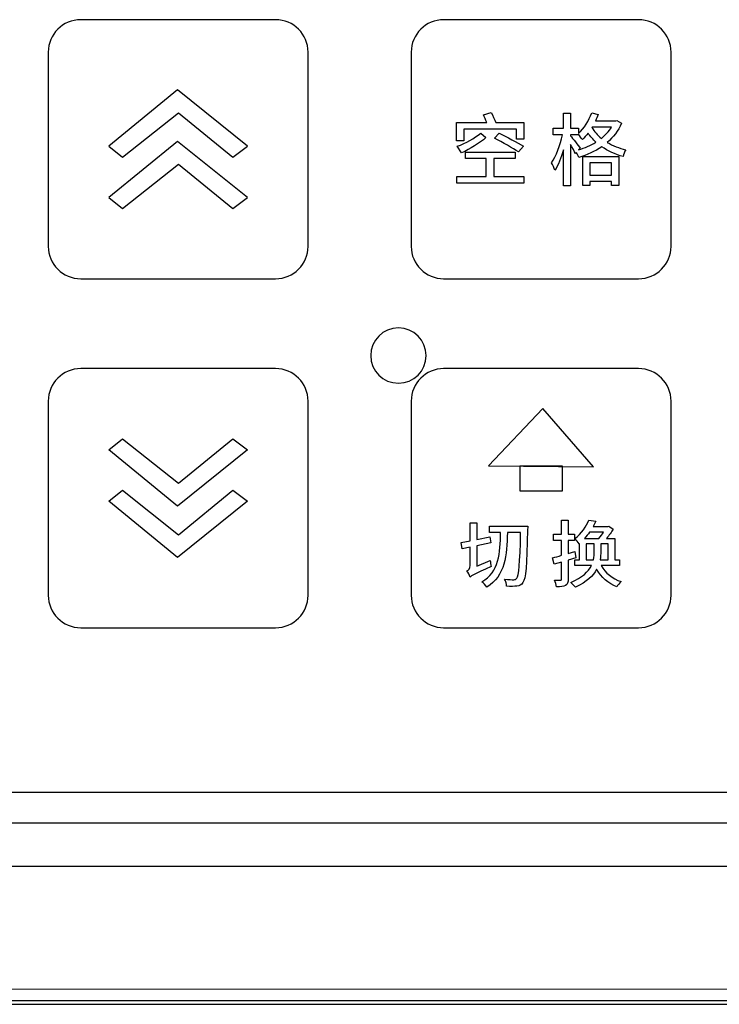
# Model space of a CAD drawing. Header units: millimetres. Extents: x 7143 to 9546, y -1575 to -869.
# Tile 59 of 94: x 7522 to 7563, y -1217 to -1160. Entities that reach past the tile are written whole.
import ezdxf

# ---------------------------------------------------------------- set-up
doc = ezdxf.new("R2010")
doc.units = ezdxf.units.MM
doc.header["$LTSCALE"] = 3

msp = doc.modelspace()

# ---------------------------------------------------------------- linework, layer by layer
at = {"linetype": 'Continuous', "lineweight": 30}
for p, q in [((7451.974, -1204.76), (7589.971, -1204.76)), ((7450.187, -1206.548), (7591.759, -1206.548)), ((7408.466, -1209.048), (7595.473, -1209.048)), ((7207.473, -1217.048), (7603.473, -1217.048))]:
    msp.add_line(p, q, dxfattribs=at)
at = {"linetype": 'Continuous', "lineweight": 30, "flags": 128}
msp.add_lwpolyline([(7208.346, -1216.159), (7208.346, -1216.159), (7210.346, -1216.159), (7218.346, -1216.159), (7250.346, -1216.16), (7378.346, -1216.164), (7602.6, -1216.159), (7602.6, -1216.159)], dxfattribs=at)
at = {"linetype": 'Continuous', "lineweight": 30}
for points, knots in [([(7525.834, -1160.047), (7525.834, -1160.047), (7537.112, -1160.047), (7537.112, -1160.047), (7537.112, -1160.047), (7538.146, -1160.047), (7538.992, -1160.891), (7538.992, -1161.923), (7538.992, -1161.923), (7538.992, -1161.923), (7538.992, -1173.172), (7538.992, -1173.172), (7538.992, -1173.172), (7538.992, -1174.204), (7538.146, -1175.047), (7537.112, -1175.047), (7537.112, -1175.047), (7537.112, -1175.047), (7525.834, -1175.047), (7525.834, -1175.047), (7525.834, -1175.047), (7524.799, -1175.047), (7523.954, -1174.204), (7523.954, -1173.172), (7523.954, -1173.172), (7523.954, -1173.172), (7523.954, -1161.923), (7523.954, -1161.923), (7523.954, -1161.923), (7523.954, -1160.891), (7524.799, -1160.047), (7525.834, -1160.047)], [0, 0, 0, 0, 0.111111, 0.111111, 0.111111, 0.111111, 0.222222, 0.222222, 0.222222, 0.222222, 0.333333, 0.333333, 0.333333, 0.333333, 0.444444, 0.444444, 0.444444, 0.444444, 0.555556, 0.555556, 0.555556, 0.555556, 0.666667, 0.666667, 0.666667, 0.666667, 0.777778, 0.777778, 0.777778, 0.777778, 1, 1, 1, 1]), ([(7546.834, -1160.047), (7546.834, -1160.047), (7558.112, -1160.047), (7558.112, -1160.047), (7558.112, -1160.047), (7559.146, -1160.047), (7559.992, -1160.891), (7559.992, -1161.923), (7559.992, -1161.923), (7559.992, -1161.923), (7559.992, -1173.172), (7559.992, -1173.172), (7559.992, -1173.172), (7559.992, -1174.204), (7559.146, -1175.047), (7558.112, -1175.047), (7558.112, -1175.047), (7558.112, -1175.047), (7546.834, -1175.047), (7546.834, -1175.047), (7546.834, -1175.047), (7545.8, -1175.047), (7544.954, -1174.204), (7544.954, -1173.172), (7544.954, -1173.172), (7544.954, -1173.172), (7544.954, -1161.923), (7544.954, -1161.923), (7544.954, -1161.923), (7544.954, -1160.891), (7545.8, -1160.047), (7546.834, -1160.047)], [0, 0, 0, 0, 0.111111, 0.111111, 0.111111, 0.111111, 0.222222, 0.222222, 0.222222, 0.222222, 0.333333, 0.333333, 0.333333, 0.333333, 0.444444, 0.444444, 0.444444, 0.444444, 0.555556, 0.555556, 0.555556, 0.555556, 0.666667, 0.666667, 0.666667, 0.666667, 0.777778, 0.777778, 0.777778, 0.777778, 1, 1, 1, 1]), ([(7527.462, -1167.365), (7527.462, -1167.365), (7531.437, -1164.108), (7531.437, -1164.108), (7531.437, -1164.108), (7531.437, -1164.108), (7535.483, -1167.365), (7535.483, -1167.365), (7535.483, -1167.365), (7535.483, -1167.365), (7534.631, -1168.002), (7534.631, -1168.002), (7534.631, -1168.002), (7534.631, -1168.002), (7531.485, -1165.434), (7531.485, -1165.434), (7531.485, -1165.434), (7531.485, -1165.434), (7528.243, -1168.002), (7528.243, -1168.002), (7528.243, -1168.002), (7528.243, -1168.002), (7527.462, -1167.365), (7527.462, -1167.365)], [0, 0, 0, 0, 0.142857, 0.142857, 0.142857, 0.142857, 0.285714, 0.285714, 0.285714, 0.285714, 0.428571, 0.428571, 0.428571, 0.428571, 0.571429, 0.571429, 0.571429, 0.571429, 0.714286, 0.714286, 0.714286, 0.714286, 1, 1, 1, 1]), ([(7549.848, -1165.995), (7549.783, -1165.825), (7549.673, -1165.596), (7549.586, -1165.426), (7549.586, -1165.426), (7549.586, -1165.426), (7549.137, -1165.55), (7549.137, -1165.55), (7549.137, -1165.55), (7549.196, -1165.683), (7549.27, -1165.848), (7549.329, -1165.995), (7549.329, -1165.995), (7549.329, -1165.995), (7547.573, -1165.995), (7547.573, -1165.995), (7547.573, -1165.995), (7547.573, -1165.995), (7547.573, -1167.054), (7547.573, -1167.054), (7547.573, -1167.054), (7547.573, -1167.054), (7547.995, -1167.054), (7547.995, -1167.054), (7547.995, -1167.054), (7547.995, -1167.054), (7547.995, -1166.385), (7547.995, -1166.385), (7547.995, -1166.385), (7547.995, -1166.385), (7551.04, -1166.385), (7551.04, -1166.385), (7551.04, -1166.385), (7551.04, -1166.385), (7551.04, -1166.958), (7551.04, -1166.958), (7551.04, -1166.958), (7551.04, -1166.958), (7551.48, -1166.958), (7551.48, -1166.958), (7551.48, -1166.958), (7551.48, -1166.958), (7551.48, -1165.995), (7551.48, -1165.995), (7551.48, -1165.995), (7551.48, -1165.995), (7549.848, -1165.995), (7549.848, -1165.995)], [0, 0, 0, 0, 0.076923, 0.076923, 0.076923, 0.076923, 0.153846, 0.153846, 0.153846, 0.153846, 0.230769, 0.230769, 0.230769, 0.230769, 0.307692, 0.307692, 0.307692, 0.307692, 0.384615, 0.384615, 0.384615, 0.384615, 0.461538, 0.461538, 0.461538, 0.461538, 0.538462, 0.538462, 0.538462, 0.538462, 0.615385, 0.615385, 0.615385, 0.615385, 0.692308, 0.692308, 0.692308, 0.692308, 0.769231, 0.769231, 0.769231, 0.769231, 0.846154, 0.846154, 0.846154, 0.846154, 1, 1, 1, 1]), ([(7556.859, -1165.88), (7556.859, -1165.88), (7556.79, -1165.899), (7556.79, -1165.899), (7556.79, -1165.899), (7556.79, -1165.899), (7555.621, -1165.899), (7555.621, -1165.899), (7555.621, -1165.899), (7555.68, -1165.784), (7555.731, -1165.66), (7555.777, -1165.541), (7555.777, -1165.541), (7555.777, -1165.541), (7555.401, -1165.435), (7555.401, -1165.435), (7555.401, -1165.435), (7555.236, -1165.899), (7554.956, -1166.334), (7554.635, -1166.628), (7554.635, -1166.628), (7554.635, -1166.628), (7554.635, -1166.325), (7554.635, -1166.325), (7554.635, -1166.325), (7554.635, -1166.325), (7554.172, -1166.325), (7554.172, -1166.325), (7554.172, -1166.325), (7554.172, -1166.325), (7554.172, -1165.463), (7554.172, -1165.463), (7554.172, -1165.463), (7554.172, -1165.463), (7553.768, -1165.463), (7553.768, -1165.463), (7553.768, -1165.463), (7553.768, -1165.463), (7553.768, -1166.325), (7553.768, -1166.325), (7553.768, -1166.325), (7553.768, -1166.325), (7553.167, -1166.325), (7553.167, -1166.325), (7553.167, -1166.325), (7553.167, -1166.325), (7553.167, -1166.72), (7553.167, -1166.72), (7553.167, -1166.72), (7553.167, -1166.72), (7553.708, -1166.72), (7553.708, -1166.72), (7553.708, -1166.72), (7553.589, -1167.297), (7553.332, -1167.976), (7553.066, -1168.338), (7553.066, -1168.338), (7553.14, -1168.449), (7553.231, -1168.641), (7553.273, -1168.765), (7553.273, -1168.765), (7553.456, -1168.485), (7553.635, -1168.05), (7553.768, -1167.586), (7553.768, -1167.586), (7553.768, -1167.586), (7553.768, -1169.668), (7553.768, -1169.668), (7553.768, -1169.668), (7553.768, -1169.668), (7554.172, -1169.668), (7554.172, -1169.668), (7554.172, -1169.668), (7554.172, -1169.668), (7554.172, -1167.27), (7554.172, -1167.27), (7554.172, -1167.27), (7554.286, -1167.463), (7554.405, -1167.678), (7554.465, -1167.802), (7554.465, -1167.802), (7554.465, -1167.802), (7554.511, -1167.747), (7554.511, -1167.747), (7554.511, -1167.747), (7554.566, -1167.834), (7554.63, -1167.944), (7554.658, -1168.022), (7554.658, -1168.022), (7555.126, -1167.88), (7555.58, -1167.673), (7555.983, -1167.403), (7555.983, -1167.403), (7556.341, -1167.651), (7556.763, -1167.843), (7557.221, -1167.972), (7557.221, -1167.972), (7557.249, -1167.857), (7557.308, -1167.678), (7557.373, -1167.577), (7557.373, -1167.577), (7556.978, -1167.485), (7556.616, -1167.343), (7556.3, -1167.155), (7556.3, -1167.155), (7556.648, -1166.853), (7556.937, -1166.481), (7557.13, -1166.041), (7557.13, -1166.041), (7557.13, -1166.041), (7556.859, -1165.88), (7556.859, -1165.88)], [0, 0, 0, 0, 0.034483, 0.034483, 0.034483, 0.034483, 0.068966, 0.068966, 0.068966, 0.068966, 0.103448, 0.103448, 0.103448, 0.103448, 0.137931, 0.137931, 0.137931, 0.137931, 0.172414, 0.172414, 0.172414, 0.172414, 0.206897, 0.206897, 0.206897, 0.206897, 0.241379, 0.241379, 0.241379, 0.241379, 0.275862, 0.275862, 0.275862, 0.275862, 0.310345, 0.310345, 0.310345, 0.310345, 0.344828, 0.344828, 0.344828, 0.344828, 0.37931, 0.37931, 0.37931, 0.37931, 0.413793, 0.413793, 0.413793, 0.413793, 0.448276, 0.448276, 0.448276, 0.448276, 0.482759, 0.482759, 0.482759, 0.482759, 0.517241, 0.517241, 0.517241, 0.517241, 0.551724, 0.551724, 0.551724, 0.551724, 0.586207, 0.586207, 0.586207, 0.586207, 0.62069, 0.62069, 0.62069, 0.62069, 0.655172, 0.655172, 0.655172, 0.655172, 0.689655, 0.689655, 0.689655, 0.689655, 0.724138, 0.724138, 0.724138, 0.724138, 0.758621, 0.758621, 0.758621, 0.758621, 0.793103, 0.793103, 0.793103, 0.793103, 0.827586, 0.827586, 0.827586, 0.827586, 0.862069, 0.862069, 0.862069, 0.862069, 0.896552, 0.896552, 0.896552, 0.896552, 0.931034, 0.931034, 0.931034, 0.931034, 1, 1, 1, 1]), ([(7548.981, -1166.614), (7548.614, -1166.912), (7548.128, -1167.197), (7547.614, -1167.375), (7547.614, -1167.375), (7547.614, -1167.375), (7547.857, -1167.756), (7547.857, -1167.756), (7547.857, -1167.756), (7548.371, -1167.536), (7548.903, -1167.201), (7549.279, -1166.876), (7549.279, -1166.876), (7549.279, -1166.876), (7548.981, -1166.614), (7548.981, -1166.614)], [0, 0, 0, 0, 0.2, 0.2, 0.2, 0.2, 0.4, 0.4, 0.4, 0.4, 0.6, 0.6, 0.6, 0.6, 1, 1, 1, 1]), ([(7551.448, -1167.366), (7551.118, -1167.16), (7550.476, -1166.83), (7550.036, -1166.619), (7550.036, -1166.619), (7550.036, -1166.619), (7549.77, -1166.912), (7549.77, -1166.912), (7549.77, -1166.912), (7550.224, -1167.142), (7550.857, -1167.495), (7551.159, -1167.706), (7551.159, -1167.706), (7551.159, -1167.706), (7551.448, -1167.366), (7551.448, -1167.366)], [0, 0, 0, 0, 0.2, 0.2, 0.2, 0.2, 0.4, 0.4, 0.4, 0.4, 0.6, 0.6, 0.6, 0.6, 1, 1, 1, 1]), ([(7554.731, -1167.476), (7554.644, -1167.362), (7554.286, -1166.889), (7554.172, -1166.775), (7554.172, -1166.775), (7554.172, -1166.775), (7554.172, -1166.72), (7554.172, -1166.72), (7554.172, -1166.72), (7554.172, -1166.72), (7554.635, -1166.72), (7554.635, -1166.72), (7554.635, -1166.72), (7554.635, -1166.72), (7554.635, -1166.678), (7554.635, -1166.678), (7554.635, -1166.678), (7554.713, -1166.765), (7554.818, -1166.917), (7554.86, -1166.99), (7554.86, -1166.99), (7554.974, -1166.88), (7555.084, -1166.756), (7555.19, -1166.619), (7555.19, -1166.619), (7555.314, -1166.807), (7555.469, -1166.981), (7555.644, -1167.137), (7555.644, -1167.137), (7555.341, -1167.325), (7554.997, -1167.472), (7554.639, -1167.586), (7554.639, -1167.586), (7554.639, -1167.586), (7554.731, -1167.476), (7554.731, -1167.476)], [0, 0, 0, 0, 0.1, 0.1, 0.1, 0.1, 0.2, 0.2, 0.2, 0.2, 0.3, 0.3, 0.3, 0.3, 0.4, 0.4, 0.4, 0.4, 0.5, 0.5, 0.5, 0.5, 0.6, 0.6, 0.6, 0.6, 0.7, 0.7, 0.7, 0.7, 0.8, 0.8, 0.8, 0.8, 1, 1, 1, 1]), ([(7556.543, -1166.275), (7556.391, -1166.518), (7556.194, -1166.733), (7555.96, -1166.917), (7555.96, -1166.917), (7555.735, -1166.733), (7555.547, -1166.522), (7555.41, -1166.284), (7555.41, -1166.284), (7555.41, -1166.284), (7555.419, -1166.275), (7555.419, -1166.275), (7555.419, -1166.275), (7555.419, -1166.275), (7556.543, -1166.275), (7556.543, -1166.275)], [0, 0, 0, 0, 0.2, 0.2, 0.2, 0.2, 0.4, 0.4, 0.4, 0.4, 0.6, 0.6, 0.6, 0.6, 1, 1, 1, 1]), ([(7527.462, -1170.35), (7527.462, -1170.35), (7531.437, -1167.093), (7531.437, -1167.093), (7531.437, -1167.093), (7531.437, -1167.093), (7535.483, -1170.35), (7535.483, -1170.35), (7535.483, -1170.35), (7535.483, -1170.35), (7534.631, -1170.987), (7534.631, -1170.987), (7534.631, -1170.987), (7534.631, -1170.987), (7531.485, -1168.419), (7531.485, -1168.419), (7531.485, -1168.419), (7531.485, -1168.419), (7528.243, -1170.987), (7528.243, -1170.987), (7528.243, -1170.987), (7528.243, -1170.987), (7527.462, -1170.35), (7527.462, -1170.35)], [0, 0, 0, 0, 0.142857, 0.142857, 0.142857, 0.142857, 0.285714, 0.285714, 0.285714, 0.285714, 0.428571, 0.428571, 0.428571, 0.428571, 0.571429, 0.571429, 0.571429, 0.571429, 0.714286, 0.714286, 0.714286, 0.714286, 1, 1, 1, 1]), ([(7549.738, -1168.091), (7549.738, -1168.091), (7550.976, -1168.091), (7550.976, -1168.091), (7550.976, -1168.091), (7550.976, -1168.091), (7550.976, -1167.71), (7550.976, -1167.71), (7550.976, -1167.71), (7550.976, -1167.71), (7548.1, -1167.71), (7548.1, -1167.71), (7548.1, -1167.71), (7548.1, -1167.71), (7548.1, -1168.091), (7548.1, -1168.091), (7548.1, -1168.091), (7548.1, -1168.091), (7549.284, -1168.091), (7549.284, -1168.091), (7549.284, -1168.091), (7549.284, -1168.091), (7549.284, -1169.127), (7549.284, -1169.127), (7549.284, -1169.127), (7549.284, -1169.127), (7547.591, -1169.127), (7547.591, -1169.127), (7547.591, -1169.127), (7547.591, -1169.127), (7547.591, -1169.513), (7547.591, -1169.513), (7547.591, -1169.513), (7547.591, -1169.513), (7551.471, -1169.513), (7551.471, -1169.513), (7551.471, -1169.513), (7551.471, -1169.513), (7551.471, -1169.127), (7551.471, -1169.127), (7551.471, -1169.127), (7551.471, -1169.127), (7549.738, -1169.127), (7549.738, -1169.127), (7549.738, -1169.127), (7549.738, -1169.127), (7549.738, -1168.091), (7549.738, -1168.091)], [0, 0, 0, 0, 0.076923, 0.076923, 0.076923, 0.076923, 0.153846, 0.153846, 0.153846, 0.153846, 0.230769, 0.230769, 0.230769, 0.230769, 0.307692, 0.307692, 0.307692, 0.307692, 0.384615, 0.384615, 0.384615, 0.384615, 0.461538, 0.461538, 0.461538, 0.461538, 0.538462, 0.538462, 0.538462, 0.538462, 0.615385, 0.615385, 0.615385, 0.615385, 0.692308, 0.692308, 0.692308, 0.692308, 0.769231, 0.769231, 0.769231, 0.769231, 0.846154, 0.846154, 0.846154, 0.846154, 1, 1, 1, 1]), ([(7554.892, -1169.655), (7554.892, -1169.655), (7555.295, -1169.655), (7555.295, -1169.655), (7555.295, -1169.655), (7555.295, -1169.655), (7555.295, -1169.416), (7555.295, -1169.416), (7555.295, -1169.416), (7555.295, -1169.416), (7556.543, -1169.416), (7556.543, -1169.416), (7556.543, -1169.416), (7556.543, -1169.416), (7556.543, -1169.646), (7556.543, -1169.646), (7556.543, -1169.646), (7556.543, -1169.646), (7556.965, -1169.646), (7556.965, -1169.646), (7556.965, -1169.646), (7556.965, -1169.646), (7556.965, -1167.962), (7556.965, -1167.962), (7556.965, -1167.962), (7556.965, -1167.962), (7554.892, -1167.962), (7554.892, -1167.962), (7554.892, -1167.962), (7554.892, -1167.962), (7554.892, -1169.655), (7554.892, -1169.655)], [0, 0, 0, 0, 0.111111, 0.111111, 0.111111, 0.111111, 0.222222, 0.222222, 0.222222, 0.222222, 0.333333, 0.333333, 0.333333, 0.333333, 0.444444, 0.444444, 0.444444, 0.444444, 0.555556, 0.555556, 0.555556, 0.555556, 0.666667, 0.666667, 0.666667, 0.666667, 0.777778, 0.777778, 0.777778, 0.777778, 1, 1, 1, 1]), ([(7556.543, -1168.338), (7556.543, -1168.338), (7556.543, -1169.04), (7556.543, -1169.04), (7556.543, -1169.04), (7556.543, -1169.04), (7555.295, -1169.04), (7555.295, -1169.04), (7555.295, -1169.04), (7555.295, -1169.04), (7555.295, -1168.338), (7555.295, -1168.338), (7555.295, -1168.338), (7555.295, -1168.338), (7556.543, -1168.338), (7556.543, -1168.338)], [0, 0, 0, 0, 0.2, 0.2, 0.2, 0.2, 0.4, 0.4, 0.4, 0.4, 0.6, 0.6, 0.6, 0.6, 1, 1, 1, 1]), ([(7544.218, -1177.892), (7545.104, -1177.892), (7545.822, -1178.609), (7545.822, -1179.492), (7545.822, -1179.492), (7545.822, -1180.376), (7545.104, -1181.092), (7544.218, -1181.092), (7544.218, -1181.092), (7543.332, -1181.092), (7542.614, -1180.376), (7542.614, -1179.492), (7542.614, -1179.492), (7542.614, -1178.609), (7543.332, -1177.892), (7544.218, -1177.892)], [0, 0, 0, 0, 0.2, 0.2, 0.2, 0.2, 0.4, 0.4, 0.4, 0.4, 0.6, 0.6, 0.6, 0.6, 1, 1, 1, 1]), ([(7525.834, -1180.247), (7525.834, -1180.247), (7537.112, -1180.247), (7537.112, -1180.247), (7537.112, -1180.247), (7538.146, -1180.247), (7538.992, -1181.091), (7538.992, -1182.123), (7538.992, -1182.123), (7538.992, -1182.123), (7538.992, -1193.372), (7538.992, -1193.372), (7538.992, -1193.372), (7538.992, -1194.404), (7538.146, -1195.247), (7537.112, -1195.247), (7537.112, -1195.247), (7537.112, -1195.247), (7525.834, -1195.247), (7525.834, -1195.247), (7525.834, -1195.247), (7524.799, -1195.247), (7523.954, -1194.404), (7523.954, -1193.372), (7523.954, -1193.372), (7523.954, -1193.372), (7523.954, -1182.123), (7523.954, -1182.123), (7523.954, -1182.123), (7523.954, -1181.091), (7524.799, -1180.247), (7525.834, -1180.247)], [0, 0, 0, 0, 0.111111, 0.111111, 0.111111, 0.111111, 0.222222, 0.222222, 0.222222, 0.222222, 0.333333, 0.333333, 0.333333, 0.333333, 0.444444, 0.444444, 0.444444, 0.444444, 0.555556, 0.555556, 0.555556, 0.555556, 0.666667, 0.666667, 0.666667, 0.666667, 0.777778, 0.777778, 0.777778, 0.777778, 1, 1, 1, 1]), ([(7546.834, -1180.247), (7546.834, -1180.247), (7558.112, -1180.247), (7558.112, -1180.247), (7558.112, -1180.247), (7559.146, -1180.247), (7559.992, -1181.091), (7559.992, -1182.123), (7559.992, -1182.123), (7559.992, -1182.123), (7559.992, -1193.372), (7559.992, -1193.372), (7559.992, -1193.372), (7559.992, -1194.404), (7559.146, -1195.247), (7558.112, -1195.247), (7558.112, -1195.247), (7558.112, -1195.247), (7546.834, -1195.247), (7546.834, -1195.247), (7546.834, -1195.247), (7545.8, -1195.247), (7544.954, -1194.404), (7544.954, -1193.372), (7544.954, -1193.372), (7544.954, -1193.372), (7544.954, -1182.123), (7544.954, -1182.123), (7544.954, -1182.123), (7544.954, -1181.091), (7545.8, -1180.247), (7546.834, -1180.247)], [0, 0, 0, 0, 0.111111, 0.111111, 0.111111, 0.111111, 0.222222, 0.222222, 0.222222, 0.222222, 0.333333, 0.333333, 0.333333, 0.333333, 0.444444, 0.444444, 0.444444, 0.444444, 0.555556, 0.555556, 0.555556, 0.555556, 0.666667, 0.666667, 0.666667, 0.666667, 0.777778, 0.777778, 0.777778, 0.777778, 1, 1, 1, 1]), ([(7552.58, -1182.56), (7552.58, -1182.56), (7555.512, -1185.929), (7555.512, -1185.929), (7555.512, -1185.929), (7555.512, -1185.929), (7549.434, -1185.867), (7549.434, -1185.867), (7549.434, -1185.867), (7549.434, -1185.867), (7552.58, -1182.56), (7552.58, -1182.56)], [0, 0, 0, 0, 0.25, 0.25, 0.25, 0.25, 0.5, 0.5, 0.5, 0.5, 1, 1, 1, 1]), ([(7527.462, -1184.945), (7527.462, -1184.945), (7531.437, -1188.202), (7531.437, -1188.202), (7531.437, -1188.202), (7531.437, -1188.202), (7535.483, -1184.945), (7535.483, -1184.945), (7535.483, -1184.945), (7535.483, -1184.945), (7534.631, -1184.308), (7534.631, -1184.308), (7534.631, -1184.308), (7534.631, -1184.308), (7531.485, -1186.876), (7531.485, -1186.876), (7531.485, -1186.876), (7531.485, -1186.876), (7528.243, -1184.308), (7528.243, -1184.308), (7528.243, -1184.308), (7528.243, -1184.308), (7527.462, -1184.945), (7527.462, -1184.945)], [0, 0, 0, 0, 0.142857, 0.142857, 0.142857, 0.142857, 0.285714, 0.285714, 0.285714, 0.285714, 0.428571, 0.428571, 0.428571, 0.428571, 0.571429, 0.571429, 0.571429, 0.571429, 0.714286, 0.714286, 0.714286, 0.714286, 1, 1, 1, 1]), ([(7551.244, -1185.903), (7551.244, -1185.903), (7553.701, -1185.903), (7553.701, -1185.903), (7553.701, -1185.903), (7553.701, -1185.903), (7553.701, -1187.317), (7553.701, -1187.317), (7553.701, -1187.317), (7553.701, -1187.317), (7551.244, -1187.317), (7551.244, -1187.317), (7551.244, -1187.317), (7551.244, -1187.317), (7551.244, -1185.903), (7551.244, -1185.903)], [0, 0, 0, 0, 0.2, 0.2, 0.2, 0.2, 0.4, 0.4, 0.4, 0.4, 0.6, 0.6, 0.6, 0.6, 1, 1, 1, 1]), ([(7527.462, -1187.93), (7527.462, -1187.93), (7531.437, -1191.187), (7531.437, -1191.187), (7531.437, -1191.187), (7531.437, -1191.187), (7535.483, -1187.93), (7535.483, -1187.93), (7535.483, -1187.93), (7535.483, -1187.93), (7534.631, -1187.293), (7534.631, -1187.293), (7534.631, -1187.293), (7534.631, -1187.293), (7531.485, -1189.861), (7531.485, -1189.861), (7531.485, -1189.861), (7531.485, -1189.861), (7528.243, -1187.293), (7528.243, -1187.293), (7528.243, -1187.293), (7528.243, -1187.293), (7527.462, -1187.93), (7527.462, -1187.93)], [0, 0, 0, 0, 0.142857, 0.142857, 0.142857, 0.142857, 0.285714, 0.285714, 0.285714, 0.285714, 0.428571, 0.428571, 0.428571, 0.428571, 0.571429, 0.571429, 0.571429, 0.571429, 0.714286, 0.714286, 0.714286, 0.714286, 1, 1, 1, 1]), ([(7554.039, -1189.837), (7554.039, -1189.837), (7554.039, -1189.02), (7554.039, -1189.02), (7554.039, -1189.02), (7554.039, -1189.02), (7553.658, -1189.02), (7553.658, -1189.02), (7553.658, -1189.02), (7553.658, -1189.02), (7553.658, -1189.837), (7553.658, -1189.837), (7553.658, -1189.837), (7553.658, -1189.837), (7553.192, -1189.837), (7553.192, -1189.837), (7553.192, -1189.837), (7553.192, -1189.837), (7553.192, -1190.201), (7553.192, -1190.201), (7553.192, -1190.201), (7553.192, -1190.201), (7553.658, -1190.201), (7553.658, -1190.201), (7553.658, -1190.201), (7553.658, -1190.201), (7553.658, -1191.056), (7553.658, -1191.056), (7553.658, -1191.056), (7553.463, -1191.112), (7553.289, -1191.162), (7553.141, -1191.196), (7553.141, -1191.196), (7553.141, -1191.196), (7553.234, -1191.573), (7553.234, -1191.573), (7553.234, -1191.573), (7553.234, -1191.573), (7553.658, -1191.446), (7553.658, -1191.446), (7553.658, -1191.446), (7553.658, -1191.446), (7553.658, -1192.428), (7553.658, -1192.428), (7553.658, -1192.428), (7553.658, -1192.483), (7553.637, -1192.5), (7553.59, -1192.5), (7553.59, -1192.5), (7553.543, -1192.5), (7553.399, -1192.5), (7553.247, -1192.496), (7553.247, -1192.496), (7553.298, -1192.602), (7553.344, -1192.779), (7553.357, -1192.881), (7553.357, -1192.881), (7553.611, -1192.881), (7553.776, -1192.868), (7553.891, -1192.801), (7553.891, -1192.801), (7554.001, -1192.737), (7554.039, -1192.627), (7554.039, -1192.428), (7554.039, -1192.428), (7554.039, -1192.428), (7554.039, -1191.332), (7554.039, -1191.332), (7554.039, -1191.332), (7554.039, -1191.332), (7554.475, -1191.196), (7554.475, -1191.196), (7554.475, -1191.196), (7554.475, -1191.196), (7554.42, -1190.836), (7554.42, -1190.836), (7554.42, -1190.836), (7554.42, -1190.836), (7554.039, -1190.946), (7554.039, -1190.946), (7554.039, -1190.946), (7554.039, -1190.946), (7554.039, -1190.201), (7554.039, -1190.201), (7554.039, -1190.201), (7554.039, -1190.201), (7554.411, -1190.201), (7554.411, -1190.201), (7554.411, -1190.201), (7554.411, -1190.201), (7554.411, -1189.837), (7554.411, -1189.837), (7554.411, -1189.837), (7554.411, -1189.837), (7554.039, -1189.837), (7554.039, -1189.837)], [0, 0, 0, 0, 0.04, 0.04, 0.04, 0.04, 0.08, 0.08, 0.08, 0.08, 0.12, 0.12, 0.12, 0.12, 0.16, 0.16, 0.16, 0.16, 0.2, 0.2, 0.2, 0.2, 0.24, 0.24, 0.24, 0.24, 0.28, 0.28, 0.28, 0.28, 0.32, 0.32, 0.32, 0.32, 0.36, 0.36, 0.36, 0.36, 0.4, 0.4, 0.4, 0.4, 0.44, 0.44, 0.44, 0.44, 0.48, 0.48, 0.48, 0.48, 0.52, 0.52, 0.52, 0.52, 0.56, 0.56, 0.56, 0.56, 0.6, 0.6, 0.6, 0.6, 0.64, 0.64, 0.64, 0.64, 0.68, 0.68, 0.68, 0.68, 0.72, 0.72, 0.72, 0.72, 0.76, 0.76, 0.76, 0.76, 0.8, 0.8, 0.8, 0.8, 0.84, 0.84, 0.84, 0.84, 0.88, 0.88, 0.88, 0.88, 0.92, 0.92, 0.92, 0.92, 1, 1, 1, 1]), ([(7557.015, -1191.653), (7557.015, -1191.653), (7557.015, -1191.315), (7557.015, -1191.315), (7557.015, -1191.315), (7557.015, -1191.315), (7556.744, -1191.315), (7556.744, -1191.315), (7556.744, -1191.315), (7556.744, -1191.315), (7556.744, -1190.074), (7556.744, -1190.074), (7556.744, -1190.074), (7556.744, -1190.074), (7556.253, -1190.074), (7556.253, -1190.074), (7556.253, -1190.074), (7556.405, -1189.901), (7556.549, -1189.706), (7556.651, -1189.533), (7556.651, -1189.533), (7556.651, -1189.533), (7556.392, -1189.359), (7556.392, -1189.359), (7556.392, -1189.359), (7556.392, -1189.359), (7556.329, -1189.38), (7556.329, -1189.38), (7556.329, -1189.38), (7556.329, -1189.38), (7555.486, -1189.38), (7555.486, -1189.38), (7555.486, -1189.38), (7555.542, -1189.279), (7555.592, -1189.185), (7555.639, -1189.084), (7555.639, -1189.084), (7555.639, -1189.084), (7555.241, -1189.016), (7555.241, -1189.016), (7555.241, -1189.016), (7555.093, -1189.359), (7554.813, -1189.791), (7554.411, -1190.108), (7554.411, -1190.108), (7554.496, -1190.168), (7554.614, -1190.303), (7554.669, -1190.392), (7554.669, -1190.392), (7554.669, -1190.392), (7554.703, -1190.362), (7554.703, -1190.362), (7554.703, -1190.362), (7554.703, -1190.362), (7554.703, -1191.315), (7554.703, -1191.315), (7554.703, -1191.315), (7554.703, -1191.315), (7554.415, -1191.315), (7554.415, -1191.315), (7554.415, -1191.315), (7554.415, -1191.315), (7554.415, -1191.653), (7554.415, -1191.653), (7554.415, -1191.653), (7554.415, -1191.653), (7555.381, -1191.653), (7555.381, -1191.653), (7555.381, -1191.653), (7555.207, -1191.992), (7554.868, -1192.339), (7554.183, -1192.627), (7554.183, -1192.627), (7554.276, -1192.699), (7554.394, -1192.826), (7554.454, -1192.906), (7554.454, -1192.906), (7555.114, -1192.597), (7555.482, -1192.233), (7555.685, -1191.865), (7555.685, -1191.865), (7555.956, -1192.326), (7556.363, -1192.695), (7556.85, -1192.881), (7556.85, -1192.881), (7556.9, -1192.788), (7557.015, -1192.648), (7557.095, -1192.572), (7557.095, -1192.572), (7556.604, -1192.411), (7556.181, -1192.072), (7555.939, -1191.653), (7555.939, -1191.653), (7555.939, -1191.653), (7557.015, -1191.653), (7557.015, -1191.653)], [0, 0, 0, 0, 0.04, 0.04, 0.04, 0.04, 0.08, 0.08, 0.08, 0.08, 0.12, 0.12, 0.12, 0.12, 0.16, 0.16, 0.16, 0.16, 0.2, 0.2, 0.2, 0.2, 0.24, 0.24, 0.24, 0.24, 0.28, 0.28, 0.28, 0.28, 0.32, 0.32, 0.32, 0.32, 0.36, 0.36, 0.36, 0.36, 0.4, 0.4, 0.4, 0.4, 0.44, 0.44, 0.44, 0.44, 0.48, 0.48, 0.48, 0.48, 0.52, 0.52, 0.52, 0.52, 0.56, 0.56, 0.56, 0.56, 0.6, 0.6, 0.6, 0.6, 0.64, 0.64, 0.64, 0.64, 0.68, 0.68, 0.68, 0.68, 0.72, 0.72, 0.72, 0.72, 0.76, 0.76, 0.76, 0.76, 0.8, 0.8, 0.8, 0.8, 0.84, 0.84, 0.84, 0.84, 0.88, 0.88, 0.88, 0.88, 0.92, 0.92, 0.92, 0.92, 1, 1, 1, 1]), ([(7548.756, -1191.675), (7548.756, -1191.675), (7548.756, -1190.502), (7548.756, -1190.502), (7548.756, -1190.502), (7548.756, -1190.502), (7549.569, -1190.337), (7549.569, -1190.337), (7549.569, -1190.337), (7549.569, -1190.337), (7549.506, -1189.981), (7549.506, -1189.981), (7549.506, -1189.981), (7549.506, -1189.981), (7548.756, -1190.134), (7548.756, -1190.134), (7548.756, -1190.134), (7548.756, -1190.134), (7548.756, -1189.181), (7548.756, -1189.181), (7548.756, -1189.181), (7548.756, -1189.181), (7548.375, -1189.181), (7548.375, -1189.181), (7548.375, -1189.181), (7548.375, -1189.181), (7548.375, -1190.21), (7548.375, -1190.21), (7548.375, -1190.21), (7548.375, -1190.21), (7547.85, -1190.316), (7547.85, -1190.316), (7547.85, -1190.316), (7547.85, -1190.316), (7547.914, -1190.675), (7547.914, -1190.675), (7547.914, -1190.675), (7547.914, -1190.675), (7548.375, -1190.582), (7548.375, -1190.582), (7548.375, -1190.582), (7548.375, -1190.582), (7548.375, -1191.636), (7548.375, -1191.636), (7548.375, -1191.636), (7548.375, -1191.814), (7548.261, -1191.92), (7548.176, -1191.962), (7548.176, -1191.962), (7548.244, -1192.047), (7548.329, -1192.216), (7548.358, -1192.314), (7548.358, -1192.314), (7548.451, -1192.229), (7548.6, -1192.149), (7549.59, -1191.7), (7549.59, -1191.7), (7549.565, -1191.615), (7549.539, -1191.459), (7549.527, -1191.349), (7549.527, -1191.349), (7549.527, -1191.349), (7548.756, -1191.675), (7548.756, -1191.675)], [0, 0, 0, 0, 0.058824, 0.058824, 0.058824, 0.058824, 0.117647, 0.117647, 0.117647, 0.117647, 0.176471, 0.176471, 0.176471, 0.176471, 0.235294, 0.235294, 0.235294, 0.235294, 0.294118, 0.294118, 0.294118, 0.294118, 0.352941, 0.352941, 0.352941, 0.352941, 0.411765, 0.411765, 0.411765, 0.411765, 0.470588, 0.470588, 0.470588, 0.470588, 0.529412, 0.529412, 0.529412, 0.529412, 0.588235, 0.588235, 0.588235, 0.588235, 0.647059, 0.647059, 0.647059, 0.647059, 0.705882, 0.705882, 0.705882, 0.705882, 0.764706, 0.764706, 0.764706, 0.764706, 0.823529, 0.823529, 0.823529, 0.823529, 0.882353, 0.882353, 0.882353, 0.882353, 1, 1, 1, 1]), ([(7549.493, -1189.359), (7549.493, -1189.359), (7549.493, -1189.731), (7549.493, -1189.731), (7549.493, -1189.731), (7549.493, -1189.731), (7550.128, -1189.731), (7550.128, -1189.731), (7550.128, -1189.731), (7550.107, -1190.934), (7550.043, -1192.022), (7549.044, -1192.589), (7549.044, -1192.589), (7549.142, -1192.661), (7549.269, -1192.801), (7549.328, -1192.902), (7549.328, -1192.902), (7550.399, -1192.25), (7550.492, -1191.052), (7550.522, -1189.731), (7550.522, -1189.731), (7550.522, -1189.731), (7551.288, -1189.731), (7551.288, -1189.731), (7551.288, -1189.731), (7551.245, -1191.543), (7551.186, -1192.238), (7551.059, -1192.386), (7551.059, -1192.386), (7551.013, -1192.449), (7550.975, -1192.466), (7550.894, -1192.466), (7550.894, -1192.466), (7550.801, -1192.466), (7550.594, -1192.462), (7550.356, -1192.445), (7550.356, -1192.445), (7550.424, -1192.559), (7550.475, -1192.733), (7550.479, -1192.843), (7550.479, -1192.843), (7550.704, -1192.856), (7550.932, -1192.86), (7551.076, -1192.839), (7551.076, -1192.839), (7551.224, -1192.818), (7551.326, -1192.771), (7551.423, -1192.627), (7551.423, -1192.627), (7551.593, -1192.403), (7551.639, -1191.687), (7551.694, -1189.566), (7551.694, -1189.566), (7551.698, -1189.511), (7551.698, -1189.359), (7551.698, -1189.359), (7551.698, -1189.359), (7551.698, -1189.359), (7549.493, -1189.359), (7549.493, -1189.359)], [0, 0, 0, 0, 0.0625, 0.0625, 0.0625, 0.0625, 0.125, 0.125, 0.125, 0.125, 0.1875, 0.1875, 0.1875, 0.1875, 0.25, 0.25, 0.25, 0.25, 0.3125, 0.3125, 0.3125, 0.3125, 0.375, 0.375, 0.375, 0.375, 0.4375, 0.4375, 0.4375, 0.4375, 0.5, 0.5, 0.5, 0.5, 0.5625, 0.5625, 0.5625, 0.5625, 0.625, 0.625, 0.625, 0.625, 0.6875, 0.6875, 0.6875, 0.6875, 0.75, 0.75, 0.75, 0.75, 0.8125, 0.8125, 0.8125, 0.8125, 0.875, 0.875, 0.875, 0.875, 1, 1, 1, 1]), ([(7556.088, -1189.71), (7556.011, -1189.833), (7555.91, -1189.964), (7555.817, -1190.074), (7555.817, -1190.074), (7555.817, -1190.074), (7554.991, -1190.074), (7554.991, -1190.074), (7554.991, -1190.074), (7555.097, -1189.956), (7555.194, -1189.833), (7555.279, -1189.71), (7555.279, -1189.71), (7555.279, -1189.71), (7556.088, -1189.71), (7556.088, -1189.71)], [0, 0, 0, 0, 0.2, 0.2, 0.2, 0.2, 0.4, 0.4, 0.4, 0.4, 0.6, 0.6, 0.6, 0.6, 1, 1, 1, 1]), ([(7555.076, -1191.315), (7555.076, -1191.315), (7555.076, -1190.383), (7555.076, -1190.383), (7555.076, -1190.383), (7555.076, -1190.383), (7555.546, -1190.383), (7555.546, -1190.383), (7555.546, -1190.383), (7555.546, -1190.383), (7555.546, -1190.836), (7555.546, -1190.836), (7555.546, -1190.836), (7555.546, -1190.98), (7555.542, -1191.141), (7555.499, -1191.315), (7555.499, -1191.315), (7555.499, -1191.315), (7555.076, -1191.315), (7555.076, -1191.315)], [0, 0, 0, 0, 0.166667, 0.166667, 0.166667, 0.166667, 0.333333, 0.333333, 0.333333, 0.333333, 0.5, 0.5, 0.5, 0.5, 0.666667, 0.666667, 0.666667, 0.666667, 1, 1, 1, 1]), ([(7556.35, -1191.315), (7556.35, -1191.315), (7555.884, -1191.315), (7555.884, -1191.315), (7555.884, -1191.315), (7555.918, -1191.145), (7555.927, -1190.985), (7555.927, -1190.841), (7555.927, -1190.841), (7555.927, -1190.841), (7555.927, -1190.383), (7555.927, -1190.383), (7555.927, -1190.383), (7555.927, -1190.383), (7556.35, -1190.383), (7556.35, -1190.383), (7556.35, -1190.383), (7556.35, -1190.383), (7556.35, -1191.315), (7556.35, -1191.315)], [0, 0, 0, 0, 0.166667, 0.166667, 0.166667, 0.166667, 0.333333, 0.333333, 0.333333, 0.333333, 0.5, 0.5, 0.5, 0.5, 0.666667, 0.666667, 0.666667, 0.666667, 1, 1, 1, 1]), ([(7603.473, -1216.844), (7602.443, -1216.842), (7600.38, -1216.838), (7596.25, -1216.844), (7580.975, -1216.837), (7518.027, -1216.85), (7423.649, -1216.834), (7335.865, -1216.849), (7296.199, -1216.839), (7290.035, -1216.831), (7289.455, -1216.831)], [0, 0, 0, 0, 0.009848, 0.019722, 0.039455, 0.155782, 0.621089, 0.941074, 0.994458, 1, 1, 1, 1])]:
    msp.add_open_spline(points, degree=3, knots=knots, dxfattribs=at)

doc.saveas('drawing.dxf')
